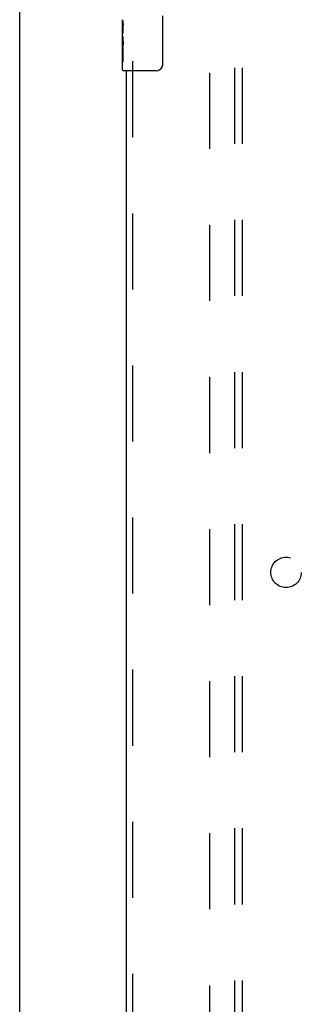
# Model space of a CAD drawing. Header units: inches. Extents: x 0 to 227, y 0 to 147.
# Tile 9 of 78: x 46 to 50.63, y 67.9 to 84.09. Entities that reach past the tile are written whole.
import ezdxf

# ---------------------------------------------------------------- set-up
doc = ezdxf.new("R2010")
doc.units = ezdxf.units.IN
doc.header["$LTSCALE"] = 12.505625
doc.header["$MEASUREMENT"] = 0
doc.linetypes.add('HIDDEN', pattern=[0.2, 0.1, -0.1])
doc.layers.get('0').update_dxf_attribs({"linetype": 'CONTINUOUS'})
for name, color, linetype in [('DEFAULT_2', 8, 'HIDDEN'), ('LEFTHAND_DOOR_ASSEMBLY', 7, 'CONTINUOUS'), ('SUBPANEL', 7, 'CONTINUOUS')]:
    doc.layers.add(name, color=color, linetype=linetype)

msp = doc.modelspace()

# ---------------------------------------------------------------- linework, layer by layer
at = {"color": 3, "linetype": 'Continuous'}
msp.add_line((46.004, 41.106), (46.004, 108.898), dxfattribs=at)
at = {"layer": 'DEFAULT_2', "color": 8, "linetype": 'HIDDEN'}
msp.add_line((49.129, 44.45), (49.129, 105.554), dxfattribs=at)
at = {"layer": 'LEFTHAND_DOOR_ASSEMBLY', "color": 7, "linetype": 'Continuous'}
for p, q in [((47.694, 83.833), (47.694, 84.09)), ((48.349, 84.152), (48.349, 83.352)), ((47.7, 84.035), (47.694, 84.035)), ((47.701, 83.867), (47.701, 84.003)), ((47.694, 83.867), (47.701, 83.867)), ((47.694, 83.267), (47.694, 83.83)), ((47.696, 83.804), (47.694, 83.804)), ((47.696, 83.806), (47.698, 83.784)), ((47.694, 83.672), (47.7, 83.672)), ((47.694, 83.636), (47.701, 83.636)), ((47.694, 83.573), (47.701, 83.573)), ((47.701, 83.406), (47.701, 83.636)), ((47.694, 83.406), (47.701, 83.406)), ((48.249, 83.252), (47.709, 83.252))]:
    msp.add_line(p, q, dxfattribs=at)
at = {"layer": 'LEFTHAND_DOOR_ASSEMBLY', "color": 8, "linetype": 'HIDDEN'}
msp.add_line((47.858, 83.407), (47.858, 66.597), dxfattribs=at)
at = {"layer": 'LEFTHAND_DOOR_ASSEMBLY', "color": 3, "linetype": 'Continuous'}
msp.add_line((47.754, 83.252), (47.754, 66.752), dxfattribs=at)
at = {"layer": 'LEFTHAND_DOOR_ASSEMBLY', "color": 7, "linetype": 'Continuous'}
for points in [[(47.694, 84.091), (47.694, 84.087), (47.695, 84.083), (47.695, 84.077), (47.697, 84.064)], [(47.697, 84.064), (47.698, 84.056), (47.699, 84.048), (47.7, 84.04)], [(47.7, 84.04), (47.7, 84.031), (47.701, 84.022), (47.701, 84.012), (47.701, 84.003)], [(47.694, 83.833), (47.694, 83.825), (47.695, 83.816), (47.696, 83.806)], [(47.698, 83.784), (47.698, 83.772), (47.699, 83.76), (47.7, 83.748), (47.701, 83.735), (47.701, 83.722), (47.701, 83.71), (47.701, 83.697), (47.701, 83.684), (47.7, 83.671), (47.699, 83.659), (47.699, 83.647)], [(48.349, 83.352), (48.349, 83.345), (48.348, 83.339), (48.347, 83.333), (48.346, 83.327), (48.344, 83.321), (48.342, 83.315)]]:
    msp.add_lwpolyline(points, dxfattribs=at)
for centre, radius, start, end in [((47.709, 83.267), 0.015, 180, 270), ((48.249, 83.352), 0.1, 270, 338.7946)]:
    msp.add_arc(centre, radius, start, end, dxfattribs=at)
msp.add_ellipse((47.957, 83.668), major_axis=(0.263, 0), ratio=0.432808, start_param=3.141593, end_param=3.321581, dxfattribs=at)
at = {"layer": 'SUBPANEL', "color": 8, "linetype": 'HIDDEN'}
for p, q in [((49.536, 47.033), (49.536, 102.97)), ((49.661, 47.033), (49.661, 102.97))]:
    msp.add_line(p, q, dxfattribs=at)
msp.add_circle((50.379, 75.002), 0.25, dxfattribs=at)

doc.saveas('drawing.dxf')
